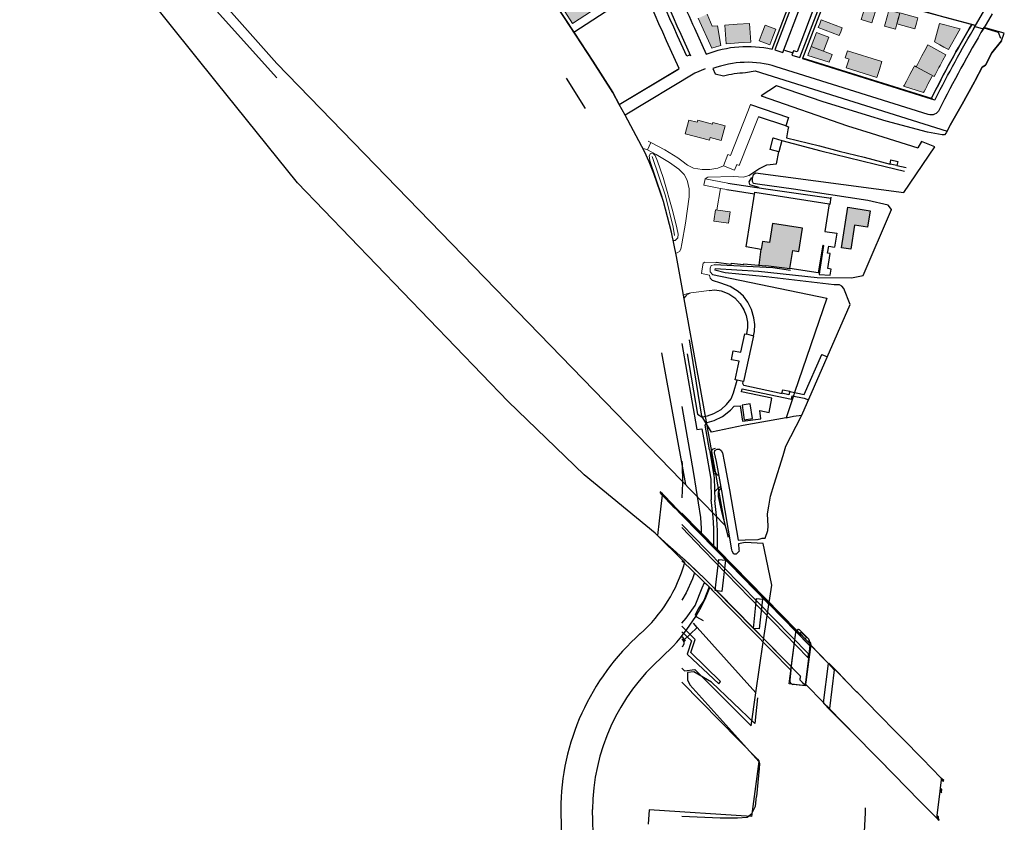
# Model space of a CAD drawing. Header units: metres. Extents: x 89795 to 94000, y 463250 to 466585.
# Tile 129 of 185: x 90146 to 90672, y 464855 to 465283. Entities that reach past the tile are written whole.
import ezdxf

# ---------------------------------------------------------------- set-up
doc = ezdxf.new("R2010")
doc.units = ezdxf.units.M
doc.layers.add('92.1_Bestaande bebouwing - Existing building H', color=7, linetype='Continuous', true_color=0xb5b6af)
doc.layers.add('XXX_Background', color=3, linetype='Continuous')

msp = doc.modelspace()

# ---------------------------------------------------------------- hatches: boundary and pattern name
at = {"layer": '92.1_Bestaande bebouwing - Existing building H'}
for points in [[(90447.62, 465294), (90437.59, 465287.41), (90441.71, 465281.14), (90451.73, 465287.73)], [(90604.22, 465289.97), (90601.35, 465290.85), (90598.48, 465291.74), (90595.82, 465283.14), (90598.69, 465282.26), (90601.55, 465281.37)], [(90519.18, 465279.88), (90516.32, 465279.67), (90513.54, 465286.03), (90511.15, 465284.96), (90508.77, 465283.89), (90516.04, 465267.89), (90518.44, 465268.62), (90520.87, 465269.35)], [(90616.45, 465286.68), (90610.67, 465288.26), (90609.87, 465285.34), (90608.29, 465279.58), (90614.08, 465278), (90615.67, 465283.79)], [(90626.15, 465284.16), (90616.49, 465286.74), (90615.7, 465283.78), (90614.91, 465280.83), (90624.57, 465278.25), (90625.36, 465281.2)], [(90536.17, 465281.14), (90529.59, 465280.65), (90523.01, 465280.16), (90523.37, 465275.18), (90523.74, 465270.19), (90530.32, 465270.68), (90536.91, 465271.16), (90536.54, 465276.15)], [(90550.17, 465278.09), (90544.56, 465280.23), (90542.96, 465276.02), (90541.35, 465271.82), (90546.96, 465269.68), (90548.56, 465273.88)], [(90585.76, 465278.79), (90574.55, 465283.07), (90573.75, 465280.97), (90572.95, 465278.87), (90584.16, 465274.59), (90584.96, 465276.69)], [(90648.64, 465278.19), (90645.79, 465278.96), (90640.56, 465280.35), (90637.58, 465281.15), (90635, 465271.3), (90637.78, 465269.73), (90639.92, 465268.53), (90642.41, 465267.13)], [(90578.51, 465273.8), (90575.24, 465275.05), (90571.97, 465276.3), (90569.13, 465268.87), (90572.4, 465267.62), (90575.67, 465266.38)], [(90575.67, 465266.38), (90572.4, 465267.62), (90569.13, 465268.87), (90568.9, 465268.27), (90568.21, 465266.46), (90567.52, 465264.65), (90567.29, 465264.05), (90578.76, 465260.45), (90578.99, 465261.05), (90579.55, 465262.52), (90580.11, 465263.99), (90580.34, 465264.59)], [(90641.09, 465264.42), (90631.4, 465269.61), (90629.84, 465266.7), (90628.28, 465263.79), (90627.69, 465262.69), (90625.84, 465259.24), (90625.16, 465257.98), (90634.86, 465252.78), (90635.54, 465254.05), (90637.38, 465257.5), (90637.98, 465258.6), (90639.53, 465261.51)], [(90605.56, 465256.51), (90606.91, 465260.8), (90588.54, 465266.57), (90587.34, 465262.76), (90589.39, 465262.11), (90589.24, 465261.64), (90587.89, 465257.34), (90604.21, 465252.22)], [(90633.62, 465252.59), (90633.98, 465253.25), (90625.16, 465257.98), (90624.28, 465258.45), (90623.93, 465257.79), (90622.86, 465255.8), (90621.8, 465253.82), (90621.45, 465253.16), (90621.2, 465252.69), (90619.96, 465250.37), (90618.71, 465248.06), (90618.46, 465247.59), (90629.14, 465244.23), (90629.39, 465244.7), (90630.14, 465246.1), (90630.89, 465247.5), (90631.14, 465247.97), (90631.5, 465248.63)], [(90523.19, 465226.49), (90516.67, 465228.22), (90516.44, 465227.33), (90508.6, 465229.41), (90508.32, 465228.36), (90503.84, 465229.54), (90501.89, 465222.2), (90514.78, 465218.79), (90515.15, 465220.16), (90521.1, 465218.59)], [(90525.88, 465180.43), (90518.06, 465181.64), (90517.13, 465175.61), (90524.95, 465174.4)], [(90600.58, 465181.05), (90588.74, 465182.93), (90585.32, 465161.35), (90590.26, 465160.57), (90592.29, 465173.4), (90599.2, 465172.3)], [(90564.58, 465171.78), (90548.54, 465174.33), (90546.91, 465164.06), (90543.06, 465164.67), (90542.42, 465160.66), (90541.32, 465151.95), (90544.9, 465151.61), (90544.98, 465151.91), (90557.75, 465150.33), (90559.26, 465159.82), (90562.59, 465159.29)]]:
    msp.add_hatch(color=256, dxfattribs=at).paths.add_polyline_path(points)

# ---------------------------------------------------------------- linework, layer by layer
at = {"layer": 'XXX_Background'}
for p, q in [((90283.7, 465252.15), (90146.39, 465404.71)), ((90160.46, 465399.18), (90283.68, 465259.67)), ((90446.88, 465269.62), (90365.79, 465393.02)), ((90251.29, 465250), (90190.7, 465325.47)), ((90452.52, 465261.04), (90446.88, 465269.62)), ((90446.88, 465269.62), (90446.88, 465269.62)), ((90463.17, 465244.31), (90452.52, 465261.04)), ((90633.96, 465240.77), (90564.58, 465262.57)), ((90466.65, 465237.81), (90497.86, 465256.56)), ((90507.04, 465254.5), (90469.72, 465232.08)), ((90512.45, 465256.92), (90507.04, 465254.5)), ((90294.75, 465196.02), (90251.29, 465250)), ((90438.25, 465251.81), (90448.48, 465235.72)), ((90466.65, 465237.81), (90463.17, 465244.31)), ((90469.72, 465232.08), (90466.65, 465237.81)), ((90466.65, 465237.81), (90466.65, 465237.81)), ((90469.72, 465232.08), (90466.65, 465237.81)), ((90480.03, 465212.81), (90469.72, 465232.08)), ((90469.72, 465232.08), (90469.72, 465232.08)), ((90482.57, 465207.29), (90480.03, 465212.81)), ((90485.15, 465201), (90482.57, 465207.29)), ((90490.24, 465186.04), (90485.15, 465201)), ((90407.37, 465079.28), (90294.75, 465196.02)), ((90494.58, 465169.65), (90490.24, 465186.04)), ((90497.14, 465156.59), (90494.58, 465169.65)), ((90499.42, 465144.98), (90497.14, 465156.59)), ((90508.03, 465096.74), (90499.42, 465144.98)), ((90509.23, 465090.03), (90508.03, 465096.74))]:
    msp.add_line(p, q, dxfattribs=at)
at = {"layer": 'XXX_Background', "linetype": 'Continuous', "lineweight": 0}
for p, q in [((90441.71, 465281.14), (90437.59, 465287.41)), ((90451.73, 465287.73), (90441.71, 465281.14)), ((90508.77, 465283.89), (90516.04, 465267.89)), ((90516.32, 465279.67), (90513.54, 465286.03)), ((90519.18, 465279.88), (90516.32, 465279.67)), ((90520.87, 465269.35), (90519.18, 465279.88)), ((90529.59, 465280.65), (90523.01, 465280.16)), ((90523.01, 465280.16), (90523.37, 465275.18)), ((90536.17, 465281.14), (90529.59, 465280.65)), ((90536.54, 465276.15), (90536.17, 465281.14)), ((90544.56, 465280.23), (90542.96, 465276.02)), ((90550.17, 465278.09), (90544.56, 465280.23)), ((90573.75, 465280.97), (90572.95, 465278.87)), ((90584.16, 465274.59), (90572.95, 465278.87)), ((90572.95, 465278.87), (90584.16, 465274.59)), ((90574.55, 465283.07), (90573.75, 465280.97)), ((90574.55, 465283.07), (90585.76, 465278.79)), ((90585.76, 465278.79), (90574.55, 465283.07)), ((90584.96, 465276.69), (90585.76, 465278.79)), ((90635, 465271.3), (90637.58, 465281.15)), ((90635, 465271.3), (90637.58, 465281.15)), ((90640.56, 465280.35), (90637.58, 465281.15)), ((90640.56, 465280.35), (90645.79, 465278.96)), ((90648.64, 465278.19), (90645.79, 465278.96)), ((90523.37, 465275.18), (90523.74, 465270.19)), ((90536.91, 465271.16), (90536.54, 465276.15)), ((90542.96, 465276.02), (90541.35, 465271.82)), ((90546.96, 465269.68), (90548.56, 465273.88)), ((90548.56, 465273.88), (90550.17, 465278.09)), ((90569.13, 465268.87), (90571.97, 465276.3)), ((90571.97, 465276.3), (90569.13, 465268.87)), ((90575.24, 465275.05), (90571.97, 465276.3)), ((90578.51, 465273.8), (90575.24, 465275.05)), ((90578.51, 465273.8), (90575.67, 465266.38)), ((90575.67, 465266.38), (90578.51, 465273.8)), ((90584.16, 465274.59), (90584.96, 465276.69)), ((90648.64, 465278.19), (90642.41, 465267.13)), ((90648.64, 465278.19), (90642.41, 465267.13)), ((90516.04, 465267.89), (90518.44, 465268.62)), ((90518.44, 465268.62), (90520.87, 465269.35)), ((90523.74, 465270.19), (90530.32, 465270.68)), ((90530.32, 465270.68), (90536.91, 465271.16)), ((90541.35, 465271.82), (90546.96, 465269.68)), ((90568.9, 465268.27), (90568.21, 465266.46)), ((90569.13, 465268.87), (90568.9, 465268.27)), ((90569.13, 465268.87), (90572.4, 465267.62)), ((90631.4, 465269.61), (90629.84, 465266.7)), ((90641.09, 465264.42), (90631.4, 465269.61)), ((90631.4, 465269.61), (90641.09, 465264.42)), ((90635, 465271.3), (90637.78, 465269.73)), ((90639.92, 465268.53), (90637.78, 465269.73)), ((90639.92, 465268.53), (90642.41, 465267.13)), ((90567.52, 465264.65), (90567.29, 465264.05)), ((90567.29, 465264.05), (90578.76, 465260.45)), ((90568.21, 465266.46), (90567.52, 465264.65)), ((90572.4, 465267.62), (90575.67, 465266.38)), ((90580.34, 465264.59), (90575.67, 465266.38)), ((90579.55, 465262.52), (90580.11, 465263.99)), ((90580.11, 465263.99), (90580.34, 465264.59)), ((90588.54, 465266.57), (90587.34, 465262.76)), ((90606.91, 465260.8), (90588.54, 465266.57)), ((90628.28, 465263.79), (90627.69, 465262.69)), ((90629.84, 465266.7), (90628.28, 465263.79)), ((90639.53, 465261.51), (90641.09, 465264.42)), ((90578.76, 465260.45), (90578.99, 465261.05)), ((90578.99, 465261.05), (90579.55, 465262.52)), ((90587.34, 465262.76), (90589.39, 465262.11)), ((90589.24, 465261.64), (90587.89, 465257.34)), ((90589.39, 465262.11), (90589.24, 465261.64)), ((90605.56, 465256.51), (90606.91, 465260.8)), ((90623.93, 465257.79), (90622.86, 465255.8)), ((90624.28, 465258.45), (90623.93, 465257.79)), ((90624.28, 465258.45), (90625.16, 465257.98)), ((90624.28, 465258.45), (90625.16, 465257.98)), ((90625.84, 465259.24), (90625.16, 465257.98)), ((90625.16, 465257.98), (90634.86, 465252.78)), ((90634.86, 465252.78), (90625.16, 465257.98)), ((90625.84, 465259.24), (90627.69, 465262.69)), ((90637.38, 465257.5), (90637.98, 465258.6)), ((90637.98, 465258.6), (90639.53, 465261.51)), ((90587.89, 465257.34), (90604.21, 465252.22)), ((90604.21, 465252.22), (90605.56, 465256.51)), ((90621.2, 465252.69), (90619.96, 465250.37)), ((90621.45, 465253.16), (90621.2, 465252.69)), ((90621.8, 465253.82), (90621.45, 465253.16)), ((90622.86, 465255.8), (90621.8, 465253.82)), ((90631.5, 465248.63), (90633.62, 465252.59)), ((90633.62, 465252.59), (90633.98, 465253.25)), ((90634.86, 465252.78), (90635.54, 465254.05)), ((90637.38, 465257.5), (90635.54, 465254.05)), ((90618.71, 465248.06), (90618.46, 465247.59)), ((90629.14, 465244.23), (90618.46, 465247.59)), ((90629.14, 465244.23), (90618.46, 465247.59)), ((90619.96, 465250.37), (90618.71, 465248.06)), ((90630.14, 465246.1), (90630.89, 465247.5)), ((90630.89, 465247.5), (90631.14, 465247.97)), ((90631.14, 465247.97), (90631.5, 465248.63)), ((90629.14, 465244.23), (90629.39, 465244.7)), ((90629.39, 465244.7), (90630.14, 465246.1)), ((90614.94, 465205.18), (90619.78, 465204.12)), ((90579.21, 465184.41), (90579.81, 465188.38)), ((90582.81, 465169.08), (90581.63, 465161.65)), ((90541.32, 465151.95), (90542.42, 465160.64))]:
    msp.add_line(p, q, dxfattribs=at)
at = {"layer": 'XXX_Background', "linetype": 'Continuous'}
for p, q in [((90670.76, 465271.8), (90665.6, 465265.43)), ((90558.99, 465265.49), (90555.09, 465266.64)), ((90665.6, 465265.43), (90662.24, 465258.88)), ((90660.37, 465257.81), (90656.74, 465250.73)), ((90662.24, 465258.88), (90660.37, 465257.81)), ((90574.97, 465239.49), (90550.54, 465247.77)), ((90656.35, 465250), (90649.81, 465237.93)), ((90656.74, 465250.73), (90656.35, 465250)), ((90542.46, 465242.54), (90588.46, 465226.52)), ((90536.79, 465237.75), (90557.02, 465230.96)), ((90598.63, 465232.04), (90574.97, 465239.49)), ((90649.81, 465237.93), (90643.33, 465226.71)), ((90555.51, 465226.42), (90541.03, 465231.29)), ((90609.16, 465229.01), (90598.63, 465232.04)), ((90557.02, 465230.96), (90555.51, 465226.42)), ((90555.51, 465226.42), (90556.93, 465225.94)), ((90588.46, 465226.52), (90601.25, 465222.52)), ((90631.33, 465223.05), (90609.16, 465229.01)), ((90643.33, 465226.71), (90641.31, 465222.68)), ((90556.63, 465224.3), (90555.87, 465220.04)), ((90556.93, 465225.94), (90556.63, 465224.3)), ((90601.25, 465222.52), (90626.11, 465214.77)), ((90639.03, 465221.58), (90631.33, 465223.05)), ((90640.34, 465221.61), (90639.03, 465221.58)), ((90641.31, 465222.68), (90640.34, 465221.61)), ((90547.17, 465213.87), (90548.8, 465220.02)), ((90548.8, 465220.02), (90553.47, 465218.59)), ((90553.47, 465218.59), (90551.89, 465212.47)), ((90553.47, 465218.59), (90574.33, 465213.02)), ((90555.87, 465220.04), (90573.64, 465215.68)), ((90573.64, 465215.68), (90584.13, 465212.89)), ((90627.99, 465218.06), (90626.11, 465214.77)), ((90635.1, 465215.2), (90627.99, 465218.06)), ((90551.89, 465212.47), (90547.17, 465213.87)), ((90550.6, 465206.16), (90551.89, 465212.47)), ((90574.33, 465213.02), (90603.49, 465206.01)), ((90584.13, 465212.89), (90597.49, 465209.75)), ((90618.67, 465190.78), (90635.1, 465215.2)), ((90541.2, 465203.51), (90545.53, 465205.52)), ((90545.53, 465205.52), (90550.6, 465206.16)), ((90597.49, 465209.75), (90611.31, 465205.99)), ((90603.49, 465206.01), (90618.93, 465202.29)), ((90611.27, 465206), (90611.75, 465208.19)), ((90614.94, 465205.18), (90611.27, 465206)), ((90611.75, 465208.19), (90615.42, 465207.44)), ((90615.42, 465207.44), (90614.94, 465205.18)), ((90614.94, 465205.18), (90619.78, 465204.12)), ((90535.9, 465199.91), (90541.2, 465203.51)), ((90537.85, 465198.31), (90538.34, 465200.51)), ((90538.34, 465200.51), (90539.47, 465201.42)), ((90539.47, 465201.42), (90618.67, 465190.78)), ((90524.6, 465195.84), (90544.97, 465192.72)), ((90537.17, 465198.86), (90535.76, 465196.56)), ((90535.76, 465196.56), (90536.27, 465195.17)), ((90536.27, 465195.17), (90537.45, 465194.66)), ((90537.45, 465194.66), (90541.17, 465193.6)), ((90537.85, 465196.78), (90537.85, 465198.31)), ((90538.32, 465195.71), (90537.85, 465196.78)), ((90540.44, 465195.27), (90538.32, 465195.71)), ((90559.62, 465192.58), (90540.44, 465195.27)), ((90524.02, 465192.39), (90538.87, 465190.11)), ((90534.44, 465161.74), (90539.09, 465191.01)), ((90539.09, 465191.01), (90578.75, 465184.7)), ((90544.97, 465192.72), (90579.72, 465187.82)), ((90599.35, 465186.54), (90559.62, 465192.58)), ((90578.75, 465184.7), (90576.43, 465170.09)), ((90579.21, 465184.41), (90579.81, 465188.38)), ((90610.33, 465184.15), (90599.35, 465186.54)), ((90612.02, 465181.77), (90610.33, 465184.15)), ((90585.32, 465161.35), (90588.74, 465182.93)), ((90588.74, 465182.93), (90600.58, 465181.05)), ((90596.93, 465146.5), (90612.02, 465181.77)), ((90600.58, 465181.05), (90599.2, 465172.3)), ((90548.54, 465174.33), (90546.91, 465164.06)), ((90564.58, 465171.78), (90548.54, 465174.33)), ((90562.59, 465159.29), (90564.58, 465171.78)), ((90576.43, 465170.09), (90582.81, 465169.08)), ((90582.81, 465169.08), (90581.63, 465161.65)), ((90592.29, 465173.4), (90590.26, 465160.57)), ((90599.2, 465172.3), (90592.29, 465173.4)), ((90543.06, 465164.67), (90542.4, 465160.47)), ((90546.91, 465164.06), (90543.06, 465164.67)), ((90542.4, 465160.47), (90534.44, 465161.74)), ((90541.32, 465151.95), (90542.42, 465160.64)), ((90557.75, 465150.33), (90559.26, 465159.82)), ((90559.26, 465159.82), (90562.59, 465159.29)), ((90575.29, 465162.66), (90572.94, 465147.91)), ((90575.66, 465162.6), (90573.5, 465148.67)), ((90575.29, 465162.66), (90575.66, 465162.6)), ((90577.87, 465158.4), (90578.47, 465162.15)), ((90579.27, 465158.17), (90577.87, 465158.4)), ((90578.01, 465150.22), (90579.27, 465158.17)), ((90578.47, 465162.15), (90581.63, 465161.65)), ((90590.26, 465160.57), (90585.32, 465161.35)), ((90518.32, 465153.62), (90526.34, 465152.65)), ((90526.34, 465152.65), (90526.56, 465153.09)), ((90526.56, 465153.09), (90533.07, 465152.3)), ((90533.07, 465152.3), (90533.2, 465152.71)), ((90533.2, 465152.71), (90544.9, 465151.61)), ((90548.58, 465150.54), (90517.4, 465152.17)), ((90523.2, 465147.88), (90517.62, 465149.35)), ((90517.77, 465150.26), (90540.93, 465148.83)), ((90545.01, 465145.81), (90523.2, 465147.88)), ((90540.93, 465148.83), (90572.34, 465145.49)), ((90544.9, 465151.61), (90544.98, 465151.91)), ((90544.98, 465151.91), (90557.75, 465150.33)), ((90558.08, 465149.23), (90548.58, 465150.54)), ((90572.94, 465147.91), (90557.75, 465150.33)), ((90573.5, 465148.67), (90573.36, 465147)), ((90579.84, 465149.93), (90578.01, 465150.22)), ((90579.19, 465146.67), (90579.84, 465149.93)), ((90516.35, 465147.13), (90577.5, 465134.32)), ((90520.89, 465142.44), (90516.47, 465143.84)), ((90525.9, 465140.64), (90520.89, 465142.44)), ((90581.35, 465141.59), (90545.01, 465145.81)), ((90572.34, 465145.49), (90590.59, 465145.24)), ((90573.36, 465147), (90579.19, 465146.67)), ((90590.59, 465145.24), (90596.93, 465146.5)), ((90514.72, 465138.57), (90517.73, 465138.93)), ((90517.73, 465138.93), (90521, 465138.34)), ((90521, 465138.34), (90525.06, 465136.68)), ((90525.06, 465136.68), (90528.3, 465134.56)), ((90530.06, 465138.03), (90525.9, 465140.64)), ((90532.94, 465135.47), (90530.06, 465138.03)), ((90584.17, 465141.49), (90581.35, 465141.59)), ((90585.42, 465140.77), (90584.17, 465141.49)), ((90586.54, 465139.65), (90585.42, 465140.77)), ((90590.04, 465130.96), (90586.54, 465139.65)), ((90528.3, 465134.56), (90531.25, 465131.32)), ((90535.23, 465132.28), (90532.94, 465135.47)), ((90537.24, 465128.35), (90535.23, 465132.28)), ((90577.5, 465134.32), (90560.3, 465084)), ((90531.25, 465131.32), (90533.1, 465128.13)), ((90533.1, 465128.13), (90534.49, 465125.14)), ((90538.58, 465123.96), (90537.24, 465128.35)), ((90564.08, 465071.91), (90590.04, 465130.96)), ((90534.49, 465125.14), (90535.12, 465121.51)), ((90535.12, 465121.51), (90535.1, 465118.79)), ((90539.01, 465120.32), (90538.58, 465123.96)), ((90535.1, 465118.79), (90534.58, 465115.3)), ((90538.37, 465114.34), (90538.8, 465116.63)), ((90538.8, 465116.63), (90539.01, 465120.32)), ((90531.59, 465105.49), (90533.71, 465115.43)), ((90538.37, 465114.34), (90533.05, 465089.89)), ((90533.71, 465115.43), (90534.56, 465115.23)), ((90534.58, 465115.3), (90538.37, 465114.34)), ((90526.53, 465101.51), (90527.48, 465106.26)), ((90527.48, 465106.26), (90531.59, 465105.49)), ((90530.59, 465100.7), (90526.53, 465101.51)), ((90528.54, 465090.71), (90530.59, 465100.7)), ((90565.4, 465082.94), (90574.84, 465104.36)), ((90574.84, 465104.36), (90577.76, 465103.03)), ((90527.71, 465083.84), (90529.57, 465090.57)), ((90529.57, 465090.57), (90528.54, 465090.71)), ((90532.83, 465089.95), (90529.57, 465090.57)), ((90532.65, 465088.76), (90532.83, 465089.95)), ((90531.95, 465084.41), (90532.27, 465086.02)), ((90548.17, 465080.92), (90531.95, 465084.41)), ((90532.27, 465086.02), (90558.6, 465080.52)), ((90533.17, 465087.72), (90532.65, 465088.76)), ((90553.66, 465083.26), (90533.17, 465087.72)), ((90553.44, 465083.59), (90553.95, 465085.37)), ((90553.95, 465085.37), (90557.66, 465084.67)), ((90557.66, 465084.67), (90557.28, 465082.85)), ((90557.64, 465084.56), (90565.4, 465082.94)), ((90526.39, 465080.71), (90527.71, 465083.84)), ((90557.28, 465082.85), (90553.44, 465083.59)), ((90558.6, 465080.52), (90559.02, 465082.3)), ((90559.02, 465082.3), (90565.44, 465080.95)), ((90560.3, 465084), (90559.66, 465082.17)), ((90565.44, 465080.95), (90567.68, 465080.09)), ((90555.63, 465055.32), (90563.8, 465071.26)), ((90555.69, 465070.57), (90559.76, 465071.31)), ((90559.76, 465071.31), (90564.08, 465071.91)), ((90563.8, 465071.26), (90564.08, 465071.91)), ((90511.52, 465000), (90567.55, 464942.31)), ((90567.78, 464944.46), (90513.3, 465000)), ((90518.22, 465000), (90568.45, 464948.84)), ((90519.28, 465000), (90561.51, 464956.97)), ((90558.35, 464935.72), (90561.18, 464957.23)), ((90561.18, 464957.23), (90568.88, 464949.41)), ((90561.51, 464956.97), (90561.78, 464957.23)), ((90563.06, 464957.2), (90567.77, 464952.4)), ((90563.11, 464955.45), (90563.76, 464956.09)), ((90565.9, 464952.5), (90563.11, 464955.45)), ((90563.76, 464956.09), (90566.58, 464953.19)), ((90566.58, 464953.19), (90565.9, 464952.5)), ((90568.88, 464949.41), (90566.14, 464928.22)), ((90567.77, 464952.4), (90567.96, 464952.09)), ((90567.96, 464952.09), (90568.03, 464951.73)), ((90568.03, 464951.73), (90567.98, 464951.11)), ((90567.98, 464951.11), (90568.8, 464950.26)), ((90568.45, 464948.84), (90568.7, 464949.23)), ((90568.8, 464950.26), (90568.7, 464949.23)), ((90568.7, 464949.23), (90578.33, 464939.39)), ((90567.55, 464942.31), (90567.78, 464944.46)), ((90575.79, 464918.38), (90578.31, 464939.39)), ((90578.31, 464939.39), (90581.41, 464935.96)), ((90578.33, 464939.39), (90578.56, 464939.58)), ((90578.56, 464939.58), (90582.3, 464935.75))]:
    msp.add_line(p, q, dxfattribs=at)
at = {"layer": 'XXX_Background', "color": 3}
for p, q in [((90283.68, 465259.67), (90523.24, 465013.07)), ((90489.25, 465105.24), (90501.99, 465034.95)), ((90523.24, 465013.07), (90509.23, 465090.03)), ((90447.85, 465040.07), (90407.37, 465079.28)), ((90485.78, 465008.94), (90447.85, 465040.07)), ((90501.6, 464993.2), (90485.78, 465008.94)), ((90505.83, 464984.58), (90502.43, 464977.01)), ((90506.88, 464987.76), (90505.83, 464984.58)), ((90507.21, 464970.37), (90510.94, 464979.74)), ((90510.94, 464979.74), (90512.22, 464982.61)), ((90514.61, 464980.25), (90511.86, 464972.95)), ((90502.43, 464977.01), (90500, 464973.07)), ((90502.32, 464963.54), (90507.21, 464970.37)), ((90508.85, 464968.48), (90507.18, 464965.17)), ((90511.86, 464972.95), (90508.85, 464968.48)), ((90500, 464960.93), (90502.32, 464963.54)), ((90507.18, 464965.17), (90507.83, 464964.27)), ((90507.83, 464964.27), (90511.47, 464962.26)), ((90507.25, 464952.2), (90500, 464959.21)), ((90500, 464956.31), (90505.29, 464951.49)), ((90505.29, 464951.49), (90502.82, 464944.21)), ((90504.93, 464945.1), (90507.25, 464952.2)), ((90502.82, 464944.21), (90519.79, 464928.49)), ((90520.78, 464929.74), (90504.93, 464945.1)), ((90500, 464929.49), (90500.18, 464929.11)), ((90500.18, 464929.11), (90540.37, 464888.26)), ((90519.79, 464928.49), (90520.78, 464929.74)), ((90540.37, 464888.26), (90541.19, 464887.25)), ((90541.19, 464887.25), (90541.52, 464885.96)), ((90541.52, 464885.96), (90541.4, 464883.29)), ((90541.4, 464883.29), (90539.93, 464868.29)), ((90539.36, 464863.1), (90539.93, 464868.29)), ((90435.34, 464861.13), (90435.97, 464836.59)), ((90452.94, 464838.1), (90452.34, 464861.3)), ((90534.93, 464857.22), (90537.45, 464859.28)), ((90537.45, 464859.28), (90539.36, 464863.1)), ((90500, 464857.84), (90520.59, 464856.88)), ((90520.59, 464856.88), (90529.86, 464856.82)), ((90529.86, 464856.82), (90534.93, 464857.22))]:
    msp.add_line(p, q, dxfattribs=at)
at = {"layer": 'XXX_Background', "color": 3, "linetype": 'Continuous'}
for p, q in [((90510.81, 465071.36), (90504.09, 465112.19)), ((90500, 465110.24), (90508.05, 465064.34)), ((90502.85, 465104.65), (90508.46, 465072.49)), ((90523.98, 465077.63), (90526.39, 465080.71)), ((90546.63, 465073.32), (90548.17, 465080.92)), ((90559.66, 465082.17), (90555.69, 465070.57)), ((90500, 465076.55), (90506.19, 465040.84)), ((90517.09, 465072.84), (90520.98, 465074.95)), ((90520.98, 465074.95), (90523.98, 465077.63)), ((90521.8, 465071.18), (90526.08, 465074.67)), ((90526.08, 465074.67), (90528.05, 465076.71)), ((90528.05, 465076.71), (90531.25, 465076.88)), ((90531.25, 465076.88), (90532.49, 465068.68)), ((90536.52, 465077.97), (90532.23, 465077.33)), ((90532.23, 465077.33), (90533.4, 465069.49)), ((90537.7, 465070.14), (90536.52, 465077.97)), ((90541.68, 465074.35), (90546.63, 465073.32)), ((90542.24, 465069.91), (90541.68, 465074.35)), ((90508.46, 465072.49), (90510.79, 465070.95)), ((90510.79, 465070.95), (90511.02, 465071)), ((90515.82, 465062.88), (90510.81, 465071.36)), ((90511.02, 465071), (90513.71, 465071.53)), ((90513.57, 465068.06), (90517.3, 465069.02)), ((90513.71, 465071.53), (90517.09, 465072.84)), ((90517.3, 465069.02), (90521.8, 465071.18)), ((90532.49, 465068.68), (90542.24, 465069.91)), ((90555.69, 465070.57), (90532.77, 465066.43)), ((90533.4, 465069.49), (90537.7, 465070.14)), ((90508.05, 465064.34), (90510.72, 465064.69)), ((90510.72, 465064.69), (90512.86, 465052.97)), ((90512.42, 465066.61), (90513.57, 465068.06)), ((90514.75, 465053.44), (90512.42, 465066.61)), ((90532.77, 465066.43), (90515.82, 465062.88)), ((90512.86, 465052.97), (90515.46, 465037.75)), ((90514.75, 465053.44), (90517.32, 465038.39)), ((90515.71, 465052.04), (90516.34, 465053.84)), ((90516.34, 465053.84), (90518.08, 465054.28)), ((90517.53, 465051.82), (90517.71, 465053.13)), ((90517.71, 465053.13), (90518.88, 465053.83)), ((90518.88, 465053.83), (90520.15, 465053.78)), ((90520.15, 465053.78), (90521.07, 465053.02)), ((90521.07, 465053.02), (90521.74, 465051.78)), ((90554.22, 465050.42), (90555.63, 465055.32)), ((90500, 465047.37), (90500.14, 465045.81)), ((90517.47, 465042.12), (90515.71, 465052.04)), ((90518.51, 465047.18), (90517.53, 465051.82)), ((90521.74, 465051.78), (90522.61, 465047.24)), ((90522.61, 465047.24), (90525.55, 465032.14)), ((90549.28, 465035.12), (90554.22, 465050.42)), ((90500.14, 465045.81), (90500.36, 465035.68)), ((90518.88, 465039.98), (90517.47, 465042.12)), ((90521.35, 465031.54), (90518.51, 465047.18)), ((90506.19, 465040.84), (90510.06, 465017.33)), ((90515.46, 465037.75), (90515.75, 465026.67)), ((90516.88, 465040.99), (90518.88, 465039.98)), ((90517.32, 465038.39), (90517.72, 465026.43)), ((90518.88, 465039.98), (90519.82, 465040)), ((90500.36, 465035.68), (90500, 465027.76)), ((90517.57, 465031.05), (90519.85, 465033.31)), ((90520.34, 465032.43), (90519.47, 465030.92)), ((90519.85, 465033.31), (90520.95, 465033.77)), ((90521.12, 465032.84), (90520.34, 465032.43)), ((90526.82, 465000), (90521.35, 465031.54)), ((90525.55, 465032.14), (90530.09, 465005.2)), ((90547.37, 465028.67), (90549.28, 465035.12)), ((90519.47, 465030.92), (90519.5, 465028.57)), ((90519.5, 465028.57), (90521.01, 465021.13)), ((90546.59, 465023.32), (90547.37, 465028.67)), ((90521.01, 465021.13), (90524.84, 465006.75)), ((90545.75, 465019.22), (90546.59, 465023.32)), ((90500, 465019.65), (90519.28, 465000)), ((90500, 465018.56), (90518.22, 465000)), ((90510.06, 465017.33), (90510.44, 465011.33)), ((90546.24, 465012.71), (90545.75, 465019.22)), ((90513.3, 465000), (90500, 465013.56)), ((90500, 465011.86), (90511.52, 465000)), ((90510.44, 465011.33), (90510.35, 465009.1)), ((90546.03, 465010.33), (90546.24, 465012.71)), ((90530.09, 465005.2), (90533.91, 465005.31)), ((90533.91, 465005.31), (90540.85, 465005.51)), ((90540.85, 465005.51), (90542.89, 465006.17)), ((90542.89, 465006.17), (90544.64, 465006.28)), ((90544.64, 465006.28), (90546.03, 465010.33)), ((90526.94, 464999.34), (90526.82, 465000)), ((90533.94, 465003.94), (90530.36, 465003.21)), ((90530.36, 465003.21), (90530.56, 465000)), ((90530.56, 465000), (90530.6, 464999.37)), ((90543.48, 465003.36), (90533.94, 465003.94)), ((90544.18, 465000), (90543.48, 465003.36)), ((90548.11, 464981.22), (90544.18, 465000)), ((90500, 464996.06), (90501.94, 464994.28)), ((90517.87, 464978.34), (90519.87, 464994.93)), ((90519.87, 464994.93), (90523.29, 464994.41)), ((90527.83, 464997.61), (90526.94, 464999.34)), ((90529.04, 464997.63), (90527.83, 464997.61)), ((90530.6, 464999.37), (90529.04, 464997.63)), ((90500, 464994.16), (90501.99, 464992.33)), ((90501.94, 464994.28), (90504.41, 464991.98)), ((90501.99, 464992.33), (90504.13, 464990.35)), ((90504.13, 464990.35), (90506.25, 464988.35)), ((90504.41, 464991.98), (90506.88, 464989.68)), ((90506.88, 464989.68), (90509.33, 464987.37)), ((90523.29, 464994.41), (90521.35, 464977.79)), ((90505.83, 464984.58), (90502.43, 464977.01)), ((90506.88, 464987.76), (90505.83, 464984.58)), ((90506.25, 464988.35), (90506.88, 464987.76)), ((90506.88, 464987.76), (90509.11, 464985.63)), ((90509.11, 464985.63), (90511.32, 464983.48)), ((90509.33, 464987.37), (90511.76, 464985.03)), ((90511.76, 464985.03), (90513.89, 464982.96)), ((90507.21, 464970.37), (90510.94, 464979.74)), ((90510.94, 464979.74), (90512.22, 464982.61)), ((90511.32, 464983.48), (90512.22, 464982.61)), ((90514.61, 464980.25), (90511.86, 464972.95)), ((90512.22, 464982.61), (90513.42, 464981.44)), ((90513.42, 464981.44), (90514.61, 464980.25)), ((90513.89, 464982.96), (90516.01, 464980.87)), ((90514.61, 464980.25), (90515.47, 464979.4)), ((90515.47, 464979.4), (90516.33, 464978.54)), ((90516.01, 464980.87), (90518.11, 464978.76)), ((90546.73, 464971.97), (90548.11, 464981.22)), ((90502.43, 464977.01), (90500, 464973.07)), ((90516.33, 464978.54), (90558.35, 464935.72)), ((90521.35, 464977.79), (90517.87, 464978.34)), ((90518.11, 464978.76), (90520.2, 464976.65)), ((90520.2, 464976.65), (90563.39, 464932.53)), ((90538.24, 464958.05), (90540.01, 464974.06)), ((90540.01, 464974.06), (90543.1, 464973.74)), ((90543.1, 464973.74), (90541.33, 464957.81)), ((90502.32, 464963.54), (90507.21, 464970.37)), ((90508.85, 464968.48), (90507.18, 464965.17)), ((90511.86, 464972.95), (90508.85, 464968.48)), ((90543.57, 464950.78), (90546.73, 464971.97)), ((90500, 464960.93), (90502.32, 464963.54)), ((90507.18, 464965.17), (90507.83, 464964.27)), ((90507.83, 464964.27), (90511.47, 464962.26)), ((90507.25, 464952.2), (90500, 464959.21)), ((90500.84, 464951.44), (90508.22, 464958.59)), ((90508.22, 464958.59), (90506.2, 464960.84)), ((90508.22, 464958.59), (90539.6, 464923.7)), ((90541.33, 464957.81), (90538.24, 464958.05)), ((90500, 464956.31), (90505.29, 464951.49)), ((90500.59, 464953.34), (90500, 464953.42)), ((90501.92, 464951.32), (90500.59, 464953.34)), ((90500, 464952.28), (90500.21, 464952.28)), ((90500.36, 464948.45), (90500, 464948.2)), ((90500.21, 464952.28), (90501.19, 464950.97)), ((90501.09, 464949.66), (90500.36, 464948.45)), ((90501.19, 464950.97), (90501.09, 464949.66)), ((90505.29, 464951.49), (90502.82, 464944.21)), ((90504.93, 464945.1), (90507.25, 464952.2)), ((90539.59, 464923.71), (90543.57, 464950.78)), ((90502.82, 464944.21), (90519.79, 464928.49)), ((90520.78, 464929.74), (90504.93, 464945.1)), ((90500, 464936.9), (90501.43, 464935.37)), ((90501.43, 464935.37), (90506.91, 464936.15)), ((90506.91, 464936.15), (90536.99, 464906.03)), ((90558.35, 464935.72), (90557.67, 464930.47)), ((90563.2, 464932.19), (90563.03, 464930.55)), ((90563.39, 464932.53), (90563.2, 464932.19)), ((90581.41, 464935.96), (90578.85, 464915.25)), ((90587.3, 464930.51), (90582.3, 464935.75)), ((90500, 464929.49), (90500.18, 464929.11)), ((90519.79, 464928.49), (90520.78, 464929.74)), ((90566.09, 464927.39), (90559.4, 464928.17)), ((90563.03, 464930.55), (90565.73, 464927.86)), ((90565.73, 464927.86), (90566.12, 464927.81)), ((90566.14, 464928.22), (90566.09, 464927.39)), ((90566.14, 464928.22), (90575.91, 464918.23)), ((90536.99, 464906.03), (90539.59, 464923.71)), ((90575.91, 464918.23), (90575.75, 464918.05)), ((90575.75, 464918.05), (90579.21, 464914.48)), ((90578.85, 464915.25), (90575.79, 464918.38)), ((90593.69, 464900.03), (90579.21, 464914.48))]:
    msp.add_line(p, q, dxfattribs=at)
at = {"layer": 'XXX_Background'}
for points in [[(90393.47, 465567.54, 0.377248), (90393.74, 465568.56), (90394.2, 465567.87), (90394.52, 465567.37), (90409.26, 465545.09, -0.105435), (90439.12, 465468.99, 0.04402), (90469.99, 465349.04, 0.023216), (90499.47, 465275.32), (90504.75, 465263.73), (90504.75, 465263.73, 0.445601), (90503.61, 465264.08), (90502.78, 465263.59), (90497.79, 465274.56, -0.023215), (90468.24, 465348.43, -0.044019), (90437.3, 465468.68, 0.105433), (90407.71, 465544.07), (90392.59, 465566.94)], [(90656.35, 465250), (90656.74, 465250.73), (90660.37, 465257.81), (90662.24, 465258.88), (90665.6, 465265.43), (90670.76, 465271.8), (90672.28, 465275.97), (90661.38, 465278.88, 0.017807), (90637.57, 465235.01, -0.369487), (90631.58, 465232.46), (90550.4, 465257.98, 0.16875), (90516.61, 465256.97), (90517.86, 465254.22), (90522.3, 465253.07, -0.064424), (90533.97, 465254.84), (90539.18, 465255.74), (90641.79, 465223.63), (90643.33, 465226.71), (90649.81, 465237.93)]]:
    msp.add_lwpolyline(points, format="xyb", close=True, dxfattribs=at)
at = {"layer": 'XXX_Background', "elevation": 1.2}
for points in [[(90443.73, 465406.64), (90377.2, 465375.65), (90442.37, 465276.49), (90479.42, 465300.61, -0.01414), (90462.1, 465346.28, -0.022133)], [(90462.1, 465346.28, -0.022133), (90443.73, 465406.64), (90377.27, 465375.68), (90442.35, 465276.48), (90452.52, 465261.04), (90463.17, 465244.31), (90466.65, 465237.81), (90466.65, 465237.81), (90498.63, 465257.02), (90491.9, 465271.81, -0.023228)], [(90562.54, 465304.87, 0.034392), (90523.16, 465310.39), (90492.19, 465312.6, 0.010903), (90506.75, 465278.64), (90513.11, 465264.67, -0.151777), (90548.21, 465267.37), (90562.54, 465304.87)], [(90567.06, 465299.9, 0.002215), (90561.54, 465298.04), (90549.65, 465266.93), (90553.97, 465265.63), (90563.72, 465291.15), (90563.72, 465291.15)], [(90654.86, 465280.62), (90579.2, 465300.85), (90564.53, 465262.45), (90633.22, 465240.85, -0.016003)], [(90573.53, 465290.22), (90575.35, 465294.96, 0.004326), (90572.06, 465298.96), (90570.01, 465293.59), (90571.98, 465293.15), (90561.59, 465265.94), (90559.67, 465266.52), (90558.77, 465264.18), (90563.09, 465262.88), (90573.53, 465290.22)], [(90656.97, 465280.06), (90654.86, 465280.62, 0.016003), (90633.22, 465240.85), (90635.2, 465240.23, 0.035213), (90635.57, 465240.84, -0.01584)]]:
    msp.add_lwpolyline(points, format="xyb", close=True, dxfattribs=at)
at = {"layer": 'XXX_Background', "linetype": 'Continuous', "lineweight": 0}
for points in [[(90598.69, 465282.26), (90595.82, 465283.14), (90598.48, 465291.74), (90595.82, 465283.14), (90601.55, 465281.37), (90604.22, 465289.97), (90601.35, 465290.85), (90598.48, 465291.74)], [(90557.02, 465230.96), (90555.51, 465226.42), (90541.03, 465231.29), (90530.66, 465205.21), (90529.36, 465205.7), (90528.14, 465202.82), (90522.27, 465205.15), (90524.6, 465211.12), (90526.01, 465210.59), (90535.31, 465234.02), (90536.79, 465237.75), (90557.02, 465230.96)], [(90523.19, 465226.49), (90521.1, 465218.59), (90515.15, 465220.16), (90514.78, 465218.79), (90501.89, 465222.2), (90503.84, 465229.54), (90508.32, 465228.36), (90508.6, 465229.41), (90516.44, 465227.33), (90516.67, 465228.22), (90523.19, 465226.49)], [(90555.51, 465226.42), (90556.93, 465225.94), (90556.63, 465224.3), (90555.87, 465220.04), (90573.64, 465215.68), (90584.13, 465212.89), (90597.49, 465209.75), (90611.31, 465205.99)], [(90481.7, 465213.6), (90483.48, 465217.51), (90482.13, 465218.28)], [(90483.48, 465217.51), (90491, 465213.63), (90497.96, 465209.39), (90500, 465207.82)], [(90553.47, 465218.59), (90551.89, 465212.47), (90547.17, 465213.87), (90548.8, 465220.02), (90553.47, 465218.59)], [(90553.47, 465218.59), (90574.33, 465213.02), (90603.49, 465206.01), (90618.93, 465202.29)], [(90479.38, 465214.4), (90479.58, 465213.65)], [(90500, 465201.76), (90498.5, 465203.33), (90493.54, 465206.89), (90486.41, 465211.11), (90481.7, 465213.6), (90481.42, 465213.74), (90479.38, 465214.4)], [(90498.13, 465168.61), (90497.44, 465171.97), (90495.19, 465180.72), (90490.13, 465198.8), (90487.03, 465207.62), (90485.78, 465210.52), (90484.86, 465211.49), (90483.23, 465211.6), (90482.64, 465210.45), (90482.88, 465207.97), (90489.52, 465188.45), (90489.78, 465187.41)], [(90518.67, 465181.6), (90520.75, 465193), (90511.8, 465194.66), (90512.44, 465198.1), (90513.97, 465199.02), (90527.58, 465199.42), (90533.01, 465199.1), (90535.9, 465199.91), (90541.2, 465203.51), (90545.53, 465205.52), (90550.6, 465206.16), (90551.89, 465212.47)], [(90484.14, 465210.03), (90491.33, 465189.04), (90495.48, 465172.4), (90496.14, 465167.84)], [(90500, 465207.82), (90503.13, 465205.39), (90506.31, 465203.87), (90510.96, 465203.03), (90515.03, 465203.2), (90519.33, 465203.78), (90522.27, 465205.15)], [(90615.42, 465207.44), (90614.94, 465205.18), (90611.27, 465206), (90611.75, 465208.19), (90615.42, 465207.44)], [(90500, 465163.49), (90501.93, 465174.39), (90503.93, 465188.52), (90503.96, 465192.75), (90502.9, 465197.34), (90501.32, 465200.37), (90500, 465201.76)], [(90610.33, 465184.15), (90599.35, 465186.54), (90559.62, 465192.58), (90540.44, 465195.27), (90538.32, 465195.71), (90537.85, 465196.78), (90537.85, 465198.31), (90538.34, 465200.51), (90539.47, 465201.42), (90618.67, 465190.78)], [(90512.44, 465198.1), (90524.6, 465195.84), (90544.97, 465192.72), (90579.72, 465187.82)], [(90520.75, 465193), (90524.02, 465192.39), (90538.87, 465190.11)], [(90575.29, 465162.66), (90572.94, 465147.91), (90557.75, 465150.33), (90559.26, 465159.82), (90562.59, 465159.29), (90564.58, 465171.78), (90548.54, 465174.33), (90546.91, 465164.06), (90543.06, 465164.67), (90542.4, 465160.47), (90534.44, 465161.74), (90539.09, 465191.01), (90578.75, 465184.7), (90576.43, 465170.09), (90582.81, 465169.08)], [(90590.59, 465145.24), (90596.93, 465146.5), (90612.02, 465181.77), (90610.33, 465184.15)], [(90525.88, 465180.43), (90524.95, 465174.4), (90517.13, 465175.61), (90518.06, 465181.64), (90525.88, 465180.43)], [(90600.58, 465181.05), (90599.2, 465172.3), (90592.29, 465173.4), (90590.26, 465160.57), (90585.32, 465161.35), (90588.74, 465182.93), (90600.58, 465181.05)], [(90495.45, 465165.2), (90496.41, 465165.28), (90497.96, 465166.54), (90498.13, 465168.61)], [(90496.77, 465158.49), (90497.5, 465158.54), (90498.83, 465159.37), (90499.49, 465160.59), (90500, 465163.49)], [(90575.29, 465162.66), (90575.66, 465162.6), (90573.5, 465148.67), (90573.36, 465147), (90579.19, 465146.67), (90579.84, 465149.93), (90578.01, 465150.22), (90579.27, 465158.17), (90577.87, 465158.4), (90578.47, 465162.15), (90581.63, 465161.65)], [(90538.37, 465114.34), (90538.8, 465116.63), (90539.01, 465120.32), (90538.58, 465123.96), (90537.24, 465128.35), (90535.23, 465132.28), (90532.94, 465135.47), (90530.06, 465138.03), (90525.9, 465140.64), (90520.89, 465142.44), (90516.47, 465143.84), (90515.15, 465145.05), (90514.76, 465146.73), (90510.57, 465147.56), (90510.82, 465150.15), (90511.43, 465153.04), (90512.38, 465153.71), (90518.18, 465153.2), (90518.32, 465153.62), (90526.34, 465152.65), (90526.56, 465153.09), (90533.07, 465152.3), (90533.2, 465152.71), (90544.9, 465151.61), (90544.98, 465151.91), (90557.75, 465150.33)], [(90558.08, 465149.23), (90548.58, 465150.54), (90517.4, 465152.17), (90515.79, 465151.78), (90515.17, 465150.35), (90515.26, 465148.4), (90516.35, 465147.13)], [(90581.35, 465141.59), (90545.01, 465145.81), (90523.2, 465147.88), (90517.62, 465149.35), (90517.77, 465150.26), (90540.93, 465148.83), (90572.34, 465145.49), (90590.59, 465145.24)], [(90501.01, 465136.06), (90502.98, 465136.91), (90504.84, 465137.3), (90502.66, 465136.2), (90501.31, 465134.38)], [(90504.84, 465137.3), (90514.72, 465138.57), (90517.73, 465138.93), (90521, 465138.34), (90525.06, 465136.68), (90528.3, 465134.56), (90531.25, 465131.32), (90533.1, 465128.13), (90534.49, 465125.14), (90535.12, 465121.51), (90535.1, 465118.79), (90534.58, 465115.3), (90538.37, 465114.34), (90533.05, 465089.89)], [(90553.66, 465083.26), (90533.17, 465087.72), (90532.65, 465088.76), (90532.83, 465089.95), (90529.57, 465090.57), (90528.54, 465090.71), (90530.59, 465100.7), (90526.53, 465101.51), (90527.48, 465106.26), (90531.59, 465105.49), (90533.71, 465115.43), (90534.56, 465115.23)], [(90557.64, 465084.56), (90565.4, 465082.94), (90574.84, 465104.36), (90577.76, 465103.03)], [(90513.29, 465067.71), (90513.57, 465068.06), (90517.3, 465069.02), (90521.8, 465071.18), (90526.08, 465074.67), (90528.05, 465076.71), (90531.25, 465076.88), (90532.49, 465068.68), (90542.24, 465069.91), (90541.68, 465074.35), (90546.63, 465073.32), (90548.17, 465080.92), (90531.95, 465084.41), (90532.27, 465086.02), (90558.6, 465080.52), (90559.02, 465082.3), (90565.44, 465080.95), (90567.68, 465080.09)], [(90557.66, 465084.67), (90557.28, 465082.85), (90553.44, 465083.59), (90553.95, 465085.37), (90557.66, 465084.67)], [(90555.69, 465070.57), (90559.76, 465071.31), (90564.08, 465071.91)]]:
    msp.add_lwpolyline(points, dxfattribs=at)
at = {"layer": 'XXX_Background'}
for points in [[(90656.76, 465279.96), (90640.76, 465284.35), (90622.53, 465289.38)], [(90661.07, 465287.35), (90656.76, 465279.96)], [(90661.51, 465278.66), (90665.96, 465286.16)], [(90656.76, 465279.96), (90655.68, 465278.11), (90655.89, 465277.98), (90656.69, 465279.39), (90660.99, 465278.25), (90660.23, 465277.01), (90660.47, 465276.9), (90661.51, 465278.66)], [(90669.15, 465276.35), (90661.51, 465278.66)], [(90670.46, 465273.14), (90669.15, 465276.35)], [(90581.41, 464935.96), (90578.85, 464915.25), (90575.79, 464918.38), (90578.31, 464939.39), (90581.41, 464935.96)], [(90540.41, 464921.03), (90538.95, 464907.29), (90515.81, 464929.35), (90506.41, 464934.78), (90502.99, 464934.48), (90503.15, 464930.62), (90504.24, 464927.91), (90541.11, 464886.98), (90537.19, 464857.56), (90482.55, 464861.24), (90482.09, 464853.59)], [(90596.78, 464832.71), (90598.2, 464859.52), (90598.14, 464862.31)]]:
    msp.add_lwpolyline(points, dxfattribs=at)
at = {"layer": 'XXX_Background', "linetype": 'Continuous', "lineweight": 0}
for points in [[(90608.29, 465279.58), (90614.08, 465278), (90615.67, 465283.79), (90616.45, 465286.68), (90610.67, 465288.26), (90609.87, 465285.34)], [(90614.91, 465280.83), (90624.57, 465278.25), (90625.36, 465281.2), (90626.15, 465284.16), (90616.49, 465286.74), (90615.7, 465283.78)]]:
    msp.add_lwpolyline(points, close=True, dxfattribs=at)
at = {"layer": 'XXX_Background', "linetype": 'Continuous'}
msp.add_lwpolyline([(90550.54, 465247.77), (90542.46, 465242.54)], dxfattribs=at)
at = {"layer": 'XXX_Background', "color": 3, "linetype": 'Continuous', "lineweight": 0}
msp.add_lwpolyline([(90537.7, 465070.14), (90536.52, 465077.97), (90532.23, 465077.33), (90533.4, 465069.49), (90537.7, 465070.14)], dxfattribs=at)
at = {"layer": 'XXX_Background'}
for points in [[(90546.61, 464971.05), (90546.05, 464971.62), (90518.91, 464999.31), (90517.14, 465001.11), (90509.69, 465008.7), (90499.65, 465018.94), (90496.45, 465022.2), (90495.3, 465023.37), (90489.58, 465029.2), (90489.04, 465024.75), (90488.9, 465023.57), (90488.87, 465023.32), (90486.96, 465007.6), (90492.75, 465002.57), (90493.86, 465001.58), (90497.17, 464998.6), (90507.12, 464989.43), (90513.49, 464983.31), (90515, 464981.82), (90518.19, 464978.61), (90518.25, 464978.55), (90538.17, 464958.27), (90543.31, 464953.03), (90543.86, 464952.48), (90563.26, 464932.73), (90563.23, 464932.49), (90563, 464930.56), (90565.64, 464927.91), (90566.1, 464927.78), (90566.16, 464928.25), (90566.18, 464928.38), (90566.29, 464929.34), (90567.81, 464942.06), (90567.83, 464942.23), (90568.65, 464949.08), (90568.67, 464949.3), (90568.37, 464949.64), (90568.35, 464949.38), (90568.31, 464948.91), (90546.61, 464971.05)], [(90489.66, 465029.86), (90489.63, 465029.6), (90489.58, 465029.2), (90495.3, 465023.37), (90496.45, 465022.2), (90499.65, 465018.94), (90509.69, 465008.7), (90517.14, 465001.11), (90518.91, 464999.31), (90546.05, 464971.62), (90546.61, 464971.05), (90568.31, 464948.91), (90568.35, 464949.38), (90568.37, 464949.64), (90568.68, 464949.29), (90568.79, 464950.27), (90567.96, 464951.11), (90568.04, 464951.7), (90567.91, 464952.26), (90562.82, 464957.36), (90562.33, 464957.46), (90562.03, 464957.39), (90561.39, 464956.81), (90546.72, 464971.74), (90546.15, 464972.32), (90529.65, 464989.12), (90524.63, 464994.24), (90518.98, 464999.99), (90517.19, 465001.82), (90509.68, 465009.47), (90499.73, 465019.61), (90496.52, 465022.87), (90495.38, 465024.04), (90489.66, 465029.86)], [(90557.4, 464928.41), (90561.18, 464957.23), (90568.88, 464949.41), (90566.14, 464928.22), (90566.09, 464927.39), (90557.4, 464928.41)], [(90611.75, 464905.47), (90607.96, 464909.36), (90604.89, 464912.5), (90594.03, 464923.62), (90593.41, 464924.26), (90578.55, 464939.49), (90578.41, 464939.3), (90568.66, 464949.22), (90568.65, 464949.08), (90567.83, 464942.23), (90567.81, 464942.06), (90566.29, 464929.34), (90566.18, 464928.38), (90566.16, 464928.25), (90575.97, 464918.24), (90575.95, 464918.15), (90578.62, 464915.42), (90593.69, 464900.03), (90594.3, 464899.4), (90601.75, 464891.81), (90605.43, 464888.07), (90608.96, 464884.47), (90609.04, 464884.39), (90612.08, 464881.29), (90613.15, 464880.19), (90627.23, 464865.83), (90630.01, 464863), (90630.75, 464862.24), (90636.22, 464856.65), (90636.26, 464857), (90636.38, 464857.97), (90636.4, 464858.19), (90637.97, 464871.08), (90638, 464871.32), (90638.18, 464872.75), (90638.72, 464877.2), (90638.77, 464877.64), (90638.8, 464877.92), (90633.29, 464883.54), (90632.65, 464884.19), (90629.29, 464887.61), (90617.13, 464899.99), (90616.28, 464900.86), (90613.34, 464903.85), (90611.75, 464905.47)]]:
    msp.add_lwpolyline(points, close=True, dxfattribs=at)
at = {"layer": 'XXX_Background', "color": 3}
for points in [[(90488.53, 465031.02), (90488.49, 465030.76), (90488.47, 465030.53), (90488.83, 465030.16), (90488.81, 465029.99), (90489.58, 465029.2), (90489.63, 465029.6), (90489.66, 465029.86), (90488.53, 465031.02)], [(90638.8, 464877.92), (90638.77, 464877.64), (90638.72, 464877.2), (90639.46, 464876.43), (90639.5, 464876.61), (90639.86, 464876.26), (90639.88, 464876.51), (90639.91, 464876.8), (90638.8, 464877.92)], [(90638.93, 464871.98), (90638.18, 464872.75), (90638, 464871.32), (90637.97, 464871.08), (90638.73, 464870.32), (90638.76, 464870.58), (90638.93, 464871.98)], [(90637.16, 464857.43), (90636.4, 464858.19), (90636.38, 464857.97), (90636.26, 464857), (90636.22, 464856.65), (90637.32, 464855.53), (90637.37, 464855.87), (90637.4, 464856.01), (90637.05, 464856.41), (90637.15, 464857.18), (90637.16, 464857.43)]]:
    msp.add_lwpolyline(points, close=True, dxfattribs=at)
for points in [[(90523.29, 464994.41), (90521.35, 464977.79), (90517.87, 464978.34), (90519.87, 464994.93), (90523.29, 464994.41)], [(90543.1, 464973.74), (90541.33, 464957.81), (90538.24, 464958.05), (90540.01, 464974.06), (90543.1, 464973.74)]]:
    msp.add_lwpolyline(points, dxfattribs=at)
at = {"layer": 'XXX_Background', "color": 3, "linetype": 'Continuous'}
for centre, radius, start, end in [((90349.99, 465004.73), 167.2, 359.1151, 7.5405), ((90353.31, 465005.18), 165.78, 358.3026, 7.365), ((90559.7, 464930.2), 2.04, 172.153, 261.7696)]:
    msp.add_arc(centre, radius, start, end, dxfattribs=at)
at = {"layer": 'XXX_Background', "color": 3}
for centre, radius, start, end in [((90425.39, 465014.45), 79.12, 311.5565, 344.4185), ((90425.39, 465014.45), 96.12, 311.6746, 338.8803), ((90562.2, 464860.47), 126.86, 131.6604, 179.7007), ((90562.2, 464860.47), 109.86, 131.5732, 179.5679)]:
    msp.add_arc(centre, radius, start, end, dxfattribs=at)
at = {"layer": 'XXX_Background', "linetype": 'Continuous'}
msp.add_arc((90562.4, 464956.49), 0.97, 47.0253, 129.6658, dxfattribs=at)

doc.saveas('drawing.dxf')
